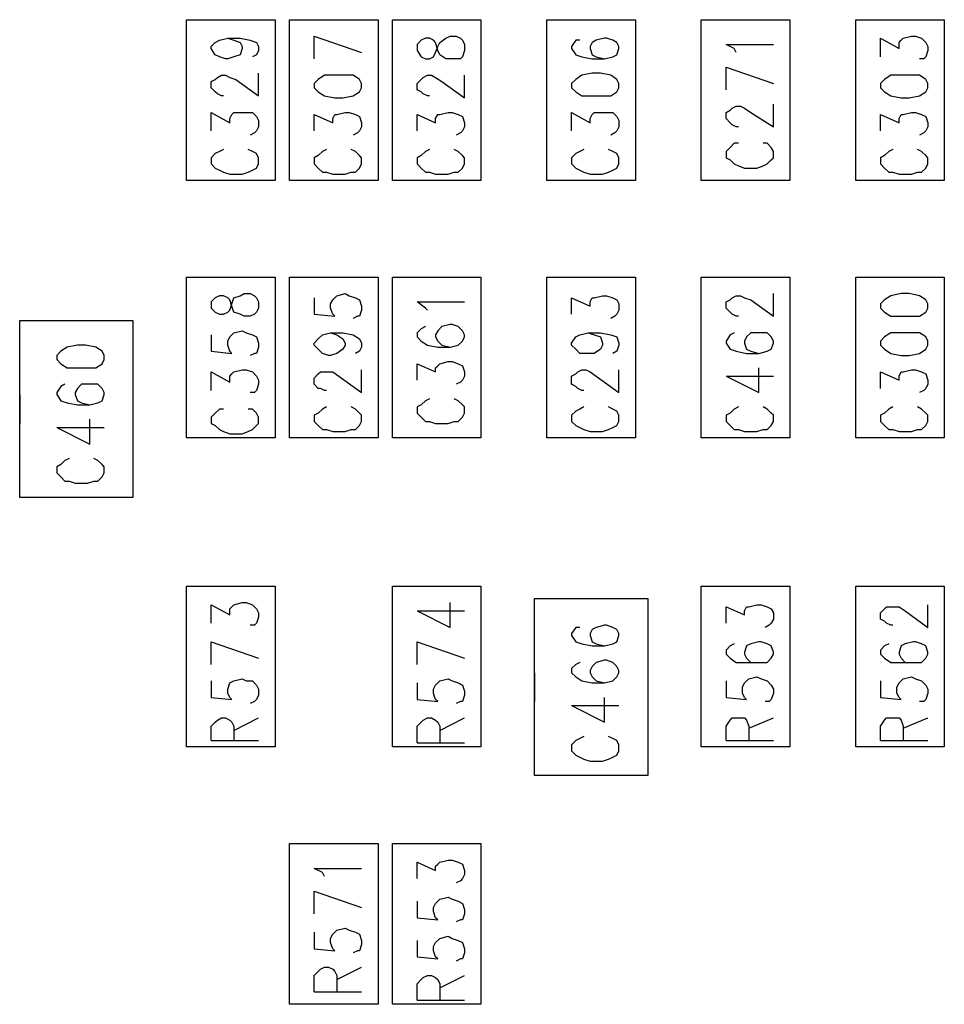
# Model space of a CAD drawing. Extents: x 11.9 to 28.1, y 10.8 to 21.2.
# Tile 3 of 44: x 17.594 to 18.043, y 16.081 to 16.559. Entities that reach past the tile are written whole.
import ezdxf

# ---------------------------------------------------------------- set-up
doc = ezdxf.new("R2010")
doc.units = 0
doc.header["$MEASUREMENT"] = 0
doc.layers.add('LAYNR1', color=2, linetype='Continuous')

msp = doc.modelspace()

# ---------------------------------------------------------------- linework, layer by layer
at = {"layer": 'LAYNR1'}
for points in [[(17.675, 16.481), (17.675, 16.559)], [(17.675, 16.559), (17.718, 16.559)], [(17.718, 16.559), (17.718, 16.481)], [(17.725, 16.481), (17.725, 16.559)], [(17.725, 16.559), (17.768, 16.559)], [(17.768, 16.559), (17.768, 16.481)], [(17.775, 16.481), (17.775, 16.559)], [(17.775, 16.559), (17.818, 16.559)], [(17.818, 16.559), (17.818, 16.481)], [(17.85, 16.481), (17.85, 16.559)], [(17.85, 16.559), (17.893, 16.559)], [(17.893, 16.559), (17.893, 16.481)], [(17.925, 16.481), (17.925, 16.559)], [(17.925, 16.559), (17.968, 16.559)], [(17.968, 16.559), (17.968, 16.481)], [(18, 16.481), (18, 16.559)], [(18, 16.559), (18.043, 16.559)], [(18.043, 16.559), (18.043, 16.481)], [(17.695, 16.55), (17.698, 16.549), (17.701, 16.548), (17.702, 16.546), (17.702, 16.545), (17.701, 16.542), (17.698, 16.541), (17.695, 16.54), (17.694, 16.54), (17.691, 16.541), (17.689, 16.542), (17.687, 16.545), (17.687, 16.546), (17.689, 16.548), (17.691, 16.549), (17.695, 16.55), (17.701, 16.55), (17.706, 16.549), (17.709, 16.548), (17.71, 16.546), (17.71, 16.544), (17.709, 16.542), (17.707, 16.541)], [(17.737, 16.551), (17.76, 16.543)], [(17.737, 16.54), (17.737, 16.551)], [(17.866, 16.549), (17.864, 16.549), (17.862, 16.546), (17.862, 16.545), (17.864, 16.542), (17.867, 16.541), (17.872, 16.54), (17.878, 16.54), (17.882, 16.541), (17.884, 16.542), (17.885, 16.545), (17.885, 16.546), (17.884, 16.548), (17.882, 16.549), (17.879, 16.55), (17.878, 16.55), (17.874, 16.549), (17.872, 16.548), (17.871, 16.546), (17.871, 16.545), (17.872, 16.542), (17.874, 16.541), (17.878, 16.54)], [(18.012, 16.541), (18.012, 16.55), (18.021, 16.545)], [(18.021, 16.545), (18.021, 16.548), (18.022, 16.549), (18.023, 16.55), (18.027, 16.551), (18.029, 16.551), (18.032, 16.55), (18.034, 16.548), (18.035, 16.546), (18.035, 16.544), (18.034, 16.541), (18.033, 16.54), (18.031, 16.54)], [(17.942, 16.543), (17.941, 16.545), (17.937, 16.547), (17.96, 16.547)], [(17.937, 16.536), (17.96, 16.528)], [(17.937, 16.525), (17.937, 16.536)], [(17.693, 16.522), (17.692, 16.522), (17.69, 16.523), (17.689, 16.524), (17.687, 16.526), (17.687, 16.529), (17.689, 16.53), (17.69, 16.531), (17.692, 16.532), (17.694, 16.532), (17.696, 16.531), (17.699, 16.53), (17.71, 16.522), (17.71, 16.533)], [(17.76, 16.528), (17.759, 16.53), (17.756, 16.532), (17.751, 16.532), (17.747, 16.532), (17.742, 16.532), (17.739, 16.53), (17.737, 16.528)], [(17.793, 16.522), (17.792, 16.522), (17.79, 16.523), (17.789, 16.524), (17.787, 16.525), (17.787, 16.528), (17.789, 16.53), (17.79, 16.531), (17.792, 16.532), (17.794, 16.532), (17.796, 16.531), (17.799, 16.529), (17.81, 16.521), (17.81, 16.532)], [(18.035, 16.528), (18.034, 16.53), (18.031, 16.532), (18.026, 16.532), (18.022, 16.532), (18.017, 16.532), (18.014, 16.53), (18.012, 16.528)], [(17.737, 16.526), (17.739, 16.524), (17.742, 16.522), (17.747, 16.521), (17.751, 16.521), (17.756, 16.522), (17.759, 16.524), (17.76, 16.526), (17.76, 16.528)], [(17.737, 16.528), (17.737, 16.526)], [(18.012, 16.526), (18.014, 16.524), (18.017, 16.522), (18.022, 16.521), (18.026, 16.521), (18.031, 16.522), (18.034, 16.524), (18.035, 16.526), (18.035, 16.528)], [(18.012, 16.528), (18.012, 16.526)], [(17.943, 16.507), (17.942, 16.507), (17.94, 16.508), (17.939, 16.509), (17.937, 16.511), (17.937, 16.514), (17.939, 16.515), (17.94, 16.516), (17.942, 16.517), (17.944, 16.517), (17.946, 16.516), (17.949, 16.514), (17.96, 16.507), (17.96, 16.518)], [(17.687, 16.505), (17.687, 16.514), (17.696, 16.509), (17.696, 16.511), (17.697, 16.513), (17.698, 16.514), (17.702, 16.514), (17.704, 16.514), (17.707, 16.514), (17.709, 16.512), (17.71, 16.51), (17.71, 16.507), (17.709, 16.505), (17.708, 16.504), (17.706, 16.503)], [(17.737, 16.505), (17.737, 16.513), (17.746, 16.509), (17.746, 16.511), (17.747, 16.513), (17.748, 16.513), (17.752, 16.514), (17.754, 16.514), (17.757, 16.513), (17.759, 16.512), (17.76, 16.509), (17.76, 16.507), (17.759, 16.505), (17.758, 16.504), (17.756, 16.503)], [(17.787, 16.505), (17.787, 16.513), (17.796, 16.509), (17.796, 16.511), (17.797, 16.513), (17.798, 16.513), (17.802, 16.514), (17.804, 16.514), (17.807, 16.513), (17.809, 16.512), (17.81, 16.509), (17.81, 16.507), (17.809, 16.505), (17.808, 16.504), (17.806, 16.503)], [(17.862, 16.505), (17.862, 16.514), (17.871, 16.509), (17.871, 16.511), (17.872, 16.513), (17.873, 16.514), (17.877, 16.514), (17.879, 16.514), (17.882, 16.514), (17.884, 16.512), (17.885, 16.51), (17.885, 16.507), (17.884, 16.505), (17.883, 16.504), (17.881, 16.503)], [(18.012, 16.505), (18.012, 16.513), (18.021, 16.509), (18.021, 16.511), (18.022, 16.513), (18.023, 16.513), (18.027, 16.514), (18.029, 16.514), (18.032, 16.513), (18.034, 16.512), (18.035, 16.509), (18.035, 16.507), (18.034, 16.505), (18.033, 16.504), (18.031, 16.503)], [(17.693, 16.496), (17.691, 16.495), (17.689, 16.494), (17.687, 16.492), (17.687, 16.489), (17.689, 16.487), (17.691, 16.486), (17.693, 16.485), (17.696, 16.484), (17.702, 16.484), (17.705, 16.485), (17.707, 16.486), (17.709, 16.487), (17.71, 16.489), (17.71, 16.492), (17.709, 16.494), (17.707, 16.495), (17.705, 16.496)], [(17.743, 16.496), (17.741, 16.495), (17.739, 16.493), (17.737, 16.492), (17.737, 16.489), (17.739, 16.487), (17.741, 16.485), (17.743, 16.485), (17.746, 16.484)], [(17.752, 16.484), (17.755, 16.485), (17.757, 16.485), (17.759, 16.487), (17.76, 16.489), (17.76, 16.492), (17.759, 16.493), (17.757, 16.495), (17.755, 16.496)], [(17.793, 16.496), (17.791, 16.495), (17.789, 16.493), (17.787, 16.492), (17.787, 16.489), (17.789, 16.487), (17.791, 16.485), (17.793, 16.485), (17.796, 16.484)], [(17.802, 16.484), (17.805, 16.485), (17.807, 16.485), (17.809, 16.487), (17.81, 16.489), (17.81, 16.492), (17.809, 16.493), (17.807, 16.495), (17.805, 16.496)], [(17.868, 16.496), (17.866, 16.495), (17.864, 16.494), (17.862, 16.492), (17.862, 16.489), (17.864, 16.487), (17.866, 16.486), (17.868, 16.485), (17.871, 16.484), (17.877, 16.484), (17.88, 16.485), (17.882, 16.486), (17.884, 16.487), (17.885, 16.489), (17.885, 16.492), (17.884, 16.494), (17.882, 16.495), (17.88, 16.496)], [(17.943, 16.499), (17.941, 16.499), (17.939, 16.497), (17.937, 16.495), (17.937, 16.492), (17.939, 16.491), (17.941, 16.489), (17.943, 16.488), (17.946, 16.487), (17.952, 16.487), (17.955, 16.488), (17.957, 16.489), (17.959, 16.491), (17.96, 16.492), (17.96, 16.495), (17.959, 16.497), (17.957, 16.499), (17.955, 16.499)], [(18.018, 16.496), (18.016, 16.495), (18.014, 16.493), (18.012, 16.492), (18.012, 16.489), (18.014, 16.487), (18.016, 16.485), (18.018, 16.485), (18.021, 16.484)], [(18.027, 16.484), (18.03, 16.485), (18.032, 16.485), (18.034, 16.487), (18.035, 16.489), (18.035, 16.492), (18.034, 16.493), (18.032, 16.495), (18.03, 16.496)], [(17.746, 16.484), (17.752, 16.484)], [(17.796, 16.484), (17.802, 16.484)], [(18.021, 16.484), (18.027, 16.484)], [(17.718, 16.481), (17.675, 16.481)], [(17.768, 16.481), (17.725, 16.481)], [(17.818, 16.481), (17.775, 16.481)], [(17.893, 16.481), (17.85, 16.481)], [(17.968, 16.481), (17.925, 16.481)], [(18.043, 16.481), (18, 16.481)], [(17.675, 16.356), (17.675, 16.434)], [(17.675, 16.434), (17.718, 16.434)], [(17.718, 16.434), (17.718, 16.356)], [(17.725, 16.356), (17.725, 16.434)], [(17.725, 16.434), (17.768, 16.434)], [(17.768, 16.434), (17.768, 16.356)], [(17.775, 16.356), (17.775, 16.434)], [(17.775, 16.434), (17.818, 16.434)], [(17.818, 16.434), (17.818, 16.356)], [(17.85, 16.356), (17.85, 16.434)], [(17.85, 16.434), (17.893, 16.434)], [(17.893, 16.434), (17.893, 16.356)], [(17.925, 16.356), (17.925, 16.434)], [(17.925, 16.434), (17.968, 16.434)], [(17.968, 16.434), (17.968, 16.356)], [(18, 16.356), (18, 16.434)], [(18, 16.434), (18.043, 16.434)], [(18.043, 16.434), (18.043, 16.356)], [(17.737, 16.424), (17.737, 16.416), (17.747, 16.415), (17.746, 16.416), (17.745, 16.419), (17.745, 16.421), (17.746, 16.423), (17.748, 16.425), (17.752, 16.426), (17.754, 16.425), (17.757, 16.424), (17.759, 16.423), (17.76, 16.42)], [(17.862, 16.416), (17.862, 16.424), (17.871, 16.42), (17.871, 16.422), (17.872, 16.424), (17.873, 16.424), (17.877, 16.425), (17.879, 16.425), (17.882, 16.424), (17.884, 16.423), (17.885, 16.421), (17.885, 16.418), (17.884, 16.416), (17.883, 16.415), (17.881, 16.414)], [(17.943, 16.415), (17.942, 16.415), (17.94, 16.416), (17.939, 16.417), (17.937, 16.419), (17.937, 16.422), (17.939, 16.423), (17.94, 16.424), (17.942, 16.425), (17.944, 16.425), (17.946, 16.424), (17.949, 16.423), (17.96, 16.415), (17.96, 16.426)], [(17.76, 16.42), (17.76, 16.418), (17.759, 16.415), (17.758, 16.415), (17.756, 16.414)], [(17.792, 16.418), (17.791, 16.419), (17.787, 16.422), (17.81, 16.422)], [(17.594, 16.327), (17.594, 16.413)], [(17.594, 16.413), (17.649, 16.413)], [(17.649, 16.413), (17.649, 16.327)], [(17.791, 16.41), (17.789, 16.409), (17.787, 16.407), (17.787, 16.405), (17.789, 16.403)], [(17.809, 16.403), (17.81, 16.405), (17.81, 16.406), (17.809, 16.408), (17.807, 16.41), (17.804, 16.411), (17.803, 16.411), (17.799, 16.41), (17.797, 16.408), (17.796, 16.406), (17.796, 16.405), (17.797, 16.403)], [(17.687, 16.406), (17.687, 16.398), (17.697, 16.397), (17.696, 16.398), (17.695, 16.401), (17.695, 16.403), (17.696, 16.405), (17.698, 16.407), (17.702, 16.408), (17.704, 16.407), (17.707, 16.406), (17.709, 16.405), (17.71, 16.402), (17.71, 16.4), (17.709, 16.397), (17.708, 16.397), (17.706, 16.396)], [(17.745, 16.407), (17.748, 16.406), (17.751, 16.404), (17.752, 16.402), (17.752, 16.401), (17.751, 16.399), (17.748, 16.397), (17.745, 16.396), (17.744, 16.396), (17.741, 16.397), (17.739, 16.399), (17.737, 16.401), (17.737, 16.402), (17.739, 16.404), (17.741, 16.406), (17.745, 16.407), (17.751, 16.407), (17.756, 16.406), (17.759, 16.404), (17.76, 16.402), (17.76, 16.4), (17.759, 16.398), (17.757, 16.397)], [(17.87, 16.407), (17.873, 16.406), (17.876, 16.405), (17.877, 16.402), (17.877, 16.401), (17.876, 16.399), (17.873, 16.397), (17.87, 16.397), (17.869, 16.397), (17.866, 16.397), (17.864, 16.399), (17.862, 16.401), (17.862, 16.402), (17.864, 16.405), (17.866, 16.406), (17.87, 16.407), (17.876, 16.407), (17.881, 16.406), (17.884, 16.405), (17.885, 16.402), (17.885, 16.401), (17.884, 16.398), (17.882, 16.397)], [(17.941, 16.407), (17.939, 16.406), (17.937, 16.403), (17.937, 16.402), (17.939, 16.399), (17.942, 16.398), (17.947, 16.397), (17.953, 16.397), (17.957, 16.398), (17.959, 16.399), (17.96, 16.402), (17.96, 16.403)], [(17.96, 16.403), (17.959, 16.405), (17.957, 16.407), (17.954, 16.407), (17.953, 16.407), (17.949, 16.407), (17.947, 16.405), (17.946, 16.403)], [(18.035, 16.403), (18.034, 16.405), (18.031, 16.407), (18.026, 16.407), (18.022, 16.407), (18.017, 16.407), (18.014, 16.405), (18.012, 16.403)], [(17.789, 16.403), (17.792, 16.401), (17.797, 16.4), (17.803, 16.4), (17.807, 16.401), (17.809, 16.403)], [(17.797, 16.403), (17.799, 16.401), (17.803, 16.4)], [(17.946, 16.403), (17.946, 16.402), (17.947, 16.399), (17.949, 16.398), (17.953, 16.397)], [(18.012, 16.401), (18.014, 16.399), (18.017, 16.397), (18.022, 16.396), (18.026, 16.396), (18.031, 16.397), (18.034, 16.399), (18.035, 16.401), (18.035, 16.403)], [(18.012, 16.403), (18.012, 16.401)], [(17.787, 16.384), (17.787, 16.392), (17.796, 16.388), (17.796, 16.39), (17.797, 16.391), (17.798, 16.392), (17.802, 16.393), (17.804, 16.393), (17.807, 16.392), (17.809, 16.391), (17.81, 16.388), (17.81, 16.386), (17.809, 16.384), (17.808, 16.383), (17.806, 16.382)], [(17.687, 16.379), (17.687, 16.388), (17.696, 16.383), (17.696, 16.386), (17.697, 16.387), (17.698, 16.388), (17.702, 16.389), (17.704, 16.389), (17.707, 16.388), (17.709, 16.386), (17.71, 16.384), (17.71, 16.382), (17.709, 16.379), (17.708, 16.378), (17.706, 16.378)], [(17.737, 16.385), (17.739, 16.387), (17.74, 16.388), (17.742, 16.388), (17.744, 16.388), (17.746, 16.388), (17.749, 16.386), (17.76, 16.378), (17.76, 16.389)], [(17.868, 16.379), (17.867, 16.379), (17.865, 16.38), (17.864, 16.381), (17.862, 16.382), (17.862, 16.386), (17.864, 16.387), (17.865, 16.388), (17.867, 16.389), (17.869, 16.389), (17.871, 16.388), (17.874, 16.386), (17.885, 16.378), (17.885, 16.389)], [(17.937, 16.386), (17.953, 16.378), (17.953, 16.39)], [(17.937, 16.386), (17.96, 16.386)], [(18.012, 16.38), (18.012, 16.388), (18.021, 16.384), (18.021, 16.386), (18.022, 16.388), (18.023, 16.388), (18.027, 16.389), (18.029, 16.389), (18.032, 16.388), (18.034, 16.387), (18.035, 16.384), (18.035, 16.382), (18.034, 16.38), (18.033, 16.379), (18.031, 16.378)], [(17.616, 16.382), (17.614, 16.381), (17.612, 16.378), (17.612, 16.377), (17.614, 16.374), (17.617, 16.373), (17.622, 16.372), (17.628, 16.372), (17.632, 16.373), (17.634, 16.374), (17.635, 16.377), (17.635, 16.378)], [(17.635, 16.378), (17.634, 16.38), (17.632, 16.382), (17.629, 16.382), (17.628, 16.382), (17.624, 16.382), (17.622, 16.38), (17.621, 16.378)], [(17.743, 16.379), (17.742, 16.379), (17.74, 16.38), (17.739, 16.38), (17.737, 16.382), (17.737, 16.385)], [(17.594, 16.377), (17.594, 16.363)], [(17.621, 16.378), (17.621, 16.377), (17.622, 16.374), (17.624, 16.373), (17.628, 16.372)], [(17.649, 16.377), (17.649, 16.363)], [(17.793, 16.375), (17.791, 16.374), (17.789, 16.372), (17.787, 16.371), (17.787, 16.368)], [(17.81, 16.368), (17.81, 16.371), (17.809, 16.372), (17.807, 16.374), (17.805, 16.375)], [(17.693, 16.37), (17.691, 16.37), (17.689, 16.368), (17.687, 16.366), (17.687, 16.363), (17.689, 16.362), (17.691, 16.36), (17.693, 16.359), (17.696, 16.358), (17.702, 16.358), (17.705, 16.359), (17.707, 16.36), (17.709, 16.362), (17.71, 16.363), (17.71, 16.366), (17.709, 16.368), (17.707, 16.37), (17.705, 16.37)], [(17.743, 16.371), (17.741, 16.37), (17.739, 16.368), (17.737, 16.367), (17.737, 16.364), (17.739, 16.362), (17.741, 16.36), (17.743, 16.36), (17.746, 16.359)], [(17.752, 16.359), (17.755, 16.36), (17.757, 16.36), (17.759, 16.362), (17.76, 16.364), (17.76, 16.367), (17.759, 16.368), (17.757, 16.37), (17.755, 16.371)], [(17.787, 16.368), (17.789, 16.366), (17.791, 16.364), (17.793, 16.364), (17.796, 16.363), (17.802, 16.363), (17.805, 16.364), (17.807, 16.364), (17.809, 16.366), (17.81, 16.368)], [(17.868, 16.371), (17.866, 16.37), (17.864, 16.369), (17.862, 16.367), (17.862, 16.364), (17.864, 16.362), (17.866, 16.361), (17.868, 16.36), (17.871, 16.359), (17.877, 16.359), (17.88, 16.36), (17.882, 16.361), (17.884, 16.362), (17.885, 16.364), (17.885, 16.367), (17.884, 16.369), (17.882, 16.37), (17.88, 16.371)], [(17.943, 16.371), (17.941, 16.37), (17.939, 16.368), (17.937, 16.367), (17.937, 16.364), (17.939, 16.362), (17.941, 16.36), (17.943, 16.36), (17.946, 16.359)], [(17.952, 16.359), (17.955, 16.36), (17.957, 16.36), (17.959, 16.362), (17.96, 16.364), (17.96, 16.367), (17.959, 16.368), (17.957, 16.37), (17.955, 16.371)], [(18.018, 16.371), (18.016, 16.37), (18.014, 16.368), (18.012, 16.367), (18.012, 16.364), (18.014, 16.362), (18.016, 16.36), (18.018, 16.36), (18.021, 16.359)], [(18.027, 16.359), (18.03, 16.36), (18.032, 16.36), (18.034, 16.362), (18.035, 16.364), (18.035, 16.367), (18.034, 16.368), (18.032, 16.37), (18.03, 16.371)], [(17.612, 16.361), (17.628, 16.353), (17.628, 16.365)], [(17.612, 16.361), (17.635, 16.361)], [(17.746, 16.359), (17.752, 16.359)], [(17.946, 16.359), (17.952, 16.359)], [(18.021, 16.359), (18.027, 16.359)], [(17.718, 16.356), (17.675, 16.356)], [(17.768, 16.356), (17.725, 16.356)], [(17.818, 16.356), (17.775, 16.356)], [(17.893, 16.356), (17.85, 16.356)], [(17.968, 16.356), (17.925, 16.356)], [(18.043, 16.356), (18, 16.356)], [(17.618, 16.346), (17.616, 16.345), (17.614, 16.343), (17.612, 16.342), (17.612, 16.339), (17.614, 16.337), (17.616, 16.335), (17.618, 16.335), (17.621, 16.334)], [(17.627, 16.334), (17.63, 16.335), (17.632, 16.335), (17.634, 16.337), (17.635, 16.339), (17.635, 16.342), (17.634, 16.343), (17.632, 16.345), (17.63, 16.346)], [(17.621, 16.334), (17.627, 16.334)], [(17.649, 16.327), (17.594, 16.327)], [(17.675, 16.206), (17.675, 16.284)], [(17.675, 16.284), (17.718, 16.284)], [(17.718, 16.284), (17.718, 16.206)], [(17.775, 16.206), (17.775, 16.284)], [(17.775, 16.284), (17.818, 16.284)], [(17.818, 16.284), (17.818, 16.206)], [(17.925, 16.206), (17.925, 16.284)], [(17.925, 16.284), (17.968, 16.284)], [(17.968, 16.284), (17.968, 16.206)], [(18, 16.206), (18, 16.284)], [(18, 16.284), (18.043, 16.284)], [(18.043, 16.284), (18.043, 16.206)], [(17.696, 16.27), (17.696, 16.273), (17.697, 16.274), (17.698, 16.275), (17.702, 16.276), (17.704, 16.276), (17.707, 16.275), (17.709, 16.273), (17.71, 16.271), (17.71, 16.269), (17.709, 16.266), (17.708, 16.265), (17.706, 16.265)], [(17.787, 16.272), (17.803, 16.264), (17.803, 16.276)], [(17.844, 16.192), (17.844, 16.278)], [(17.844, 16.278), (17.899, 16.278)], [(17.899, 16.278), (17.899, 16.192)], [(17.687, 16.266), (17.687, 16.275), (17.696, 16.27)], [(17.787, 16.272), (17.81, 16.272)], [(17.937, 16.266), (17.937, 16.274), (17.946, 16.27), (17.946, 16.272), (17.947, 16.274), (17.948, 16.274), (17.952, 16.275), (17.954, 16.275), (17.957, 16.274), (17.959, 16.273), (17.96, 16.271), (17.96, 16.268), (17.959, 16.266), (17.958, 16.265), (17.956, 16.264)], [(18.018, 16.265), (18.017, 16.265), (18.015, 16.266), (18.014, 16.267), (18.012, 16.268), (18.012, 16.271), (18.014, 16.273), (18.015, 16.274), (18.017, 16.274), (18.019, 16.274), (18.021, 16.274), (18.024, 16.272), (18.035, 16.264), (18.035, 16.275)], [(17.866, 16.264), (17.864, 16.264), (17.862, 16.261), (17.862, 16.26), (17.864, 16.257), (17.867, 16.256), (17.872, 16.255), (17.878, 16.255), (17.882, 16.256), (17.884, 16.257), (17.885, 16.26), (17.885, 16.261), (17.884, 16.263), (17.882, 16.264), (17.879, 16.265), (17.878, 16.265), (17.874, 16.264), (17.872, 16.263), (17.871, 16.261), (17.871, 16.26), (17.872, 16.257), (17.874, 16.256), (17.878, 16.255)], [(17.687, 16.257), (17.71, 16.249)], [(17.687, 16.246), (17.687, 16.257)], [(17.787, 16.257), (17.81, 16.249)], [(17.787, 16.246), (17.787, 16.257)], [(17.941, 16.256), (17.939, 16.255), (17.937, 16.253), (17.937, 16.251), (17.939, 16.249), (17.942, 16.247), (17.947, 16.247), (17.953, 16.247), (17.957, 16.247), (17.959, 16.249), (17.96, 16.251), (17.96, 16.252), (17.959, 16.255), (17.957, 16.256), (17.954, 16.257), (17.953, 16.257), (17.949, 16.256), (17.947, 16.255), (17.946, 16.252), (17.946, 16.251), (17.947, 16.249), (17.949, 16.247), (17.953, 16.247)], [(18.016, 16.256), (18.014, 16.255), (18.012, 16.253), (18.012, 16.251), (18.014, 16.249), (18.017, 16.247), (18.022, 16.247), (18.028, 16.247), (18.032, 16.247), (18.034, 16.249), (18.035, 16.251), (18.035, 16.252), (18.034, 16.255), (18.032, 16.256), (18.029, 16.257), (18.028, 16.257), (18.024, 16.256), (18.022, 16.255), (18.021, 16.252), (18.021, 16.251), (18.022, 16.249), (18.024, 16.247), (18.028, 16.247)], [(17.866, 16.247), (17.864, 16.246), (17.862, 16.244), (17.862, 16.242), (17.864, 16.24), (17.867, 16.238), (17.872, 16.237), (17.878, 16.237), (17.882, 16.238), (17.884, 16.24), (17.885, 16.242), (17.885, 16.243), (17.884, 16.245), (17.882, 16.247), (17.879, 16.248), (17.878, 16.248), (17.874, 16.247), (17.872, 16.245), (17.871, 16.243), (17.871, 16.242), (17.872, 16.24), (17.874, 16.238), (17.878, 16.237)], [(17.687, 16.238), (17.687, 16.23), (17.697, 16.229), (17.696, 16.23), (17.695, 16.232), (17.695, 16.234), (17.696, 16.237), (17.698, 16.238), (17.702, 16.239), (17.704, 16.238), (17.707, 16.238), (17.709, 16.236), (17.71, 16.234), (17.71, 16.231), (17.709, 16.229), (17.708, 16.228), (17.706, 16.227)], [(17.787, 16.237), (17.787, 16.229), (17.797, 16.228), (17.796, 16.229), (17.795, 16.232), (17.795, 16.234), (17.796, 16.236), (17.798, 16.238), (17.802, 16.239), (17.804, 16.238), (17.807, 16.237), (17.809, 16.236), (17.81, 16.233), (17.81, 16.231), (17.809, 16.228), (17.808, 16.228), (17.806, 16.227)], [(17.844, 16.242), (17.844, 16.228)], [(17.899, 16.242), (17.899, 16.228)], [(17.937, 16.238), (17.937, 16.23), (17.947, 16.229), (17.946, 16.23), (17.945, 16.232), (17.945, 16.235), (17.946, 16.237), (17.948, 16.239), (17.952, 16.24), (17.954, 16.239), (17.957, 16.238), (17.959, 16.236), (17.96, 16.234), (17.96, 16.232), (17.959, 16.229), (17.958, 16.228), (17.956, 16.228)], [(18.012, 16.238), (18.012, 16.23), (18.022, 16.229), (18.021, 16.23), (18.02, 16.232), (18.02, 16.235), (18.021, 16.237), (18.023, 16.239), (18.027, 16.24), (18.029, 16.239), (18.032, 16.238), (18.034, 16.236), (18.035, 16.234), (18.035, 16.232), (18.034, 16.229), (18.033, 16.228), (18.031, 16.228)], [(17.862, 16.226), (17.878, 16.218), (17.878, 16.23)], [(17.862, 16.226), (17.885, 16.226)], [(17.687, 16.209), (17.687, 16.216), (17.689, 16.218), (17.69, 16.219), (17.692, 16.22), (17.694, 16.22), (17.696, 16.219), (17.697, 16.218), (17.698, 16.216), (17.698, 16.209)], [(17.698, 16.214), (17.71, 16.22)], [(17.787, 16.208), (17.787, 16.216), (17.789, 16.218), (17.79, 16.219), (17.792, 16.22), (17.794, 16.22), (17.796, 16.219), (17.797, 16.218), (17.798, 16.216), (17.798, 16.208)], [(17.798, 16.214), (17.81, 16.22)], [(17.937, 16.209), (17.937, 16.216), (17.939, 16.219), (17.94, 16.22), (17.942, 16.22), (17.944, 16.22), (17.946, 16.22), (17.947, 16.219), (17.948, 16.216), (17.948, 16.209)], [(17.948, 16.215), (17.96, 16.22)], [(18.012, 16.209), (18.012, 16.216), (18.014, 16.219), (18.015, 16.22), (18.017, 16.22), (18.019, 16.22), (18.021, 16.22), (18.022, 16.219), (18.023, 16.216), (18.023, 16.209)], [(18.023, 16.215), (18.035, 16.22)], [(17.687, 16.209), (17.71, 16.209)], [(17.868, 16.211), (17.866, 16.21), (17.864, 16.209), (17.862, 16.207), (17.862, 16.204), (17.864, 16.202), (17.866, 16.201), (17.868, 16.2), (17.871, 16.199), (17.877, 16.199), (17.88, 16.2), (17.882, 16.201), (17.884, 16.202), (17.885, 16.204), (17.885, 16.207), (17.884, 16.209), (17.882, 16.21), (17.88, 16.211)], [(17.937, 16.209), (17.96, 16.209)], [(18.012, 16.209), (18.035, 16.209)], [(17.718, 16.206), (17.675, 16.206)], [(17.818, 16.206), (17.775, 16.206)], [(17.787, 16.208), (17.81, 16.208)], [(17.968, 16.206), (17.925, 16.206)], [(18.043, 16.206), (18, 16.206)], [(17.899, 16.192), (17.844, 16.192)], [(17.725, 16.081), (17.725, 16.159)], [(17.725, 16.159), (17.768, 16.159)], [(17.768, 16.159), (17.768, 16.081)], [(17.775, 16.081), (17.775, 16.159)], [(17.775, 16.159), (17.818, 16.159)], [(17.818, 16.159), (17.818, 16.081)], [(17.742, 16.143), (17.741, 16.145), (17.737, 16.147), (17.76, 16.147)], [(17.787, 16.142), (17.787, 16.15), (17.796, 16.146), (17.796, 16.148), (17.797, 16.149), (17.798, 16.15), (17.802, 16.151), (17.804, 16.151), (17.807, 16.15), (17.809, 16.149), (17.81, 16.146), (17.81, 16.144), (17.809, 16.142), (17.808, 16.141), (17.806, 16.14)], [(17.737, 16.136), (17.76, 16.128)], [(17.737, 16.125), (17.737, 16.136)], [(17.787, 16.131), (17.787, 16.123), (17.797, 16.122), (17.796, 16.123), (17.795, 16.126), (17.795, 16.128), (17.796, 16.13), (17.798, 16.132), (17.802, 16.133), (17.804, 16.132), (17.807, 16.131), (17.809, 16.13), (17.81, 16.127), (17.81, 16.125), (17.809, 16.122), (17.808, 16.122), (17.806, 16.121)], [(17.737, 16.116), (17.737, 16.108), (17.747, 16.107), (17.746, 16.108), (17.745, 16.111), (17.745, 16.113), (17.746, 16.115), (17.748, 16.117), (17.752, 16.118), (17.754, 16.117), (17.757, 16.116), (17.759, 16.115), (17.76, 16.112), (17.76, 16.11), (17.759, 16.107), (17.758, 16.107), (17.756, 16.106)], [(17.787, 16.112), (17.787, 16.104), (17.797, 16.103), (17.796, 16.104), (17.795, 16.107), (17.795, 16.109), (17.796, 16.111), (17.798, 16.113), (17.802, 16.114), (17.804, 16.113), (17.807, 16.112), (17.809, 16.111), (17.81, 16.108), (17.81, 16.106), (17.809, 16.103), (17.808, 16.103), (17.806, 16.102)], [(17.737, 16.087), (17.737, 16.095), (17.739, 16.097), (17.74, 16.098), (17.742, 16.099), (17.744, 16.099), (17.746, 16.098), (17.747, 16.097), (17.748, 16.095), (17.748, 16.087)], [(17.748, 16.093), (17.76, 16.099)], [(17.787, 16.083), (17.787, 16.091), (17.789, 16.093), (17.79, 16.094), (17.792, 16.095), (17.794, 16.095), (17.796, 16.094), (17.797, 16.093), (17.798, 16.091), (17.798, 16.083)], [(17.798, 16.089), (17.81, 16.095)], [(17.737, 16.087), (17.76, 16.087)], [(17.768, 16.081), (17.725, 16.081)], [(17.818, 16.081), (17.775, 16.081)], [(17.787, 16.083), (17.81, 16.083)]]:
    msp.add_lwpolyline(points, dxfattribs=at)
for points in [[(17.787, 16.544), (17.789, 16.541), (17.791, 16.54), (17.793, 16.54), (17.795, 16.541), (17.796, 16.543), (17.797, 16.546), (17.798, 16.548), (17.801, 16.55), (17.803, 16.551), (17.806, 16.551), (17.808, 16.55), (17.809, 16.549), (17.81, 16.547), (17.81, 16.544), (17.809, 16.541), (17.808, 16.54), (17.806, 16.54), (17.803, 16.54), (17.801, 16.54), (17.798, 16.542), (17.797, 16.544), (17.796, 16.548), (17.795, 16.549), (17.793, 16.55), (17.791, 16.55), (17.789, 16.549), (17.787, 16.547), (17.787, 16.544)], [(17.862, 16.526), (17.864, 16.524), (17.867, 16.522), (17.872, 16.522), (17.876, 16.522), (17.881, 16.522), (17.884, 16.524), (17.885, 16.526), (17.885, 16.528), (17.884, 16.53), (17.881, 16.532), (17.876, 16.533), (17.872, 16.533), (17.867, 16.532), (17.864, 16.53), (17.862, 16.528), (17.862, 16.526)], [(17.687, 16.419), (17.689, 16.417), (17.691, 16.416), (17.693, 16.416), (17.695, 16.417), (17.696, 16.418), (17.697, 16.421), (17.698, 16.424), (17.701, 16.425), (17.703, 16.426), (17.706, 16.426), (17.708, 16.425), (17.709, 16.424), (17.71, 16.422), (17.71, 16.419), (17.709, 16.417), (17.708, 16.416), (17.706, 16.415), (17.703, 16.415), (17.701, 16.416), (17.698, 16.417), (17.697, 16.42), (17.696, 16.423), (17.695, 16.424), (17.693, 16.425), (17.691, 16.425), (17.689, 16.424), (17.687, 16.422), (17.687, 16.419)], [(18.012, 16.419), (18.014, 16.417), (18.017, 16.415), (18.022, 16.415), (18.026, 16.415), (18.031, 16.415), (18.034, 16.417), (18.035, 16.419), (18.035, 16.421), (18.034, 16.423), (18.031, 16.425), (18.026, 16.426), (18.022, 16.426), (18.017, 16.425), (18.014, 16.423), (18.012, 16.421), (18.012, 16.419)], [(17.612, 16.394), (17.614, 16.392), (17.617, 16.39), (17.622, 16.39), (17.626, 16.39), (17.631, 16.39), (17.634, 16.392), (17.635, 16.394), (17.635, 16.396), (17.634, 16.398), (17.631, 16.4), (17.626, 16.401), (17.622, 16.401), (17.617, 16.4), (17.614, 16.398), (17.612, 16.396), (17.612, 16.394)]]:
    msp.add_lwpolyline(points, close=True, dxfattribs=at)

doc.saveas('drawing.dxf')
